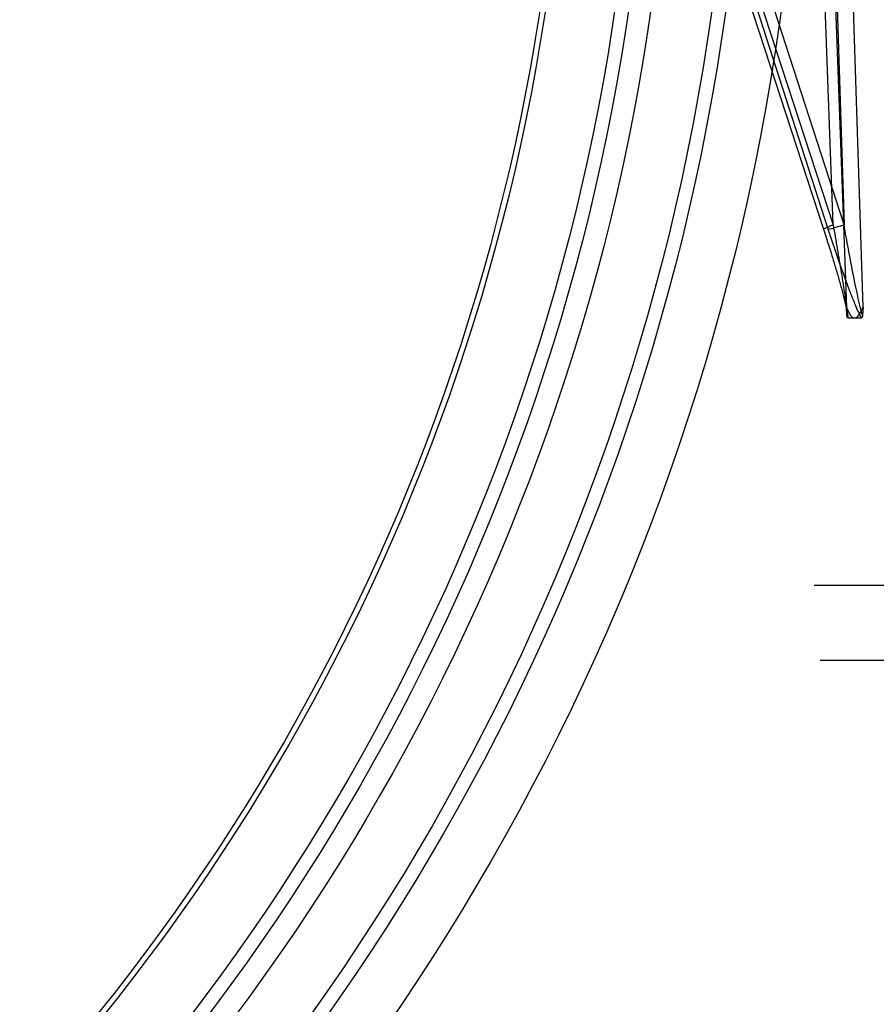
# Model space of a CAD drawing. Header units: millimetres. Extents: x 0 to 297, y 0 to 210.
# Tile 225 of 256: x 57.978 to 58.228, y 159.995 to 160.282. Entities that reach past the tile are written whole.
import ezdxf

# ---------------------------------------------------------------- set-up
doc = ezdxf.new("R2010")
doc.units = ezdxf.units.MM
doc.header["$LTSCALE"] = 16.335
doc.layers.get('0').update_dxf_attribs({"linetype": 'CONTINUOUS'})
doc.layers.add('AXES_REF', color=7, linetype='CONTINUOUS')
doc.layers.add('INTFCLR_144815', color=7, linetype='CONTINUOUS')

msp = doc.modelspace()

# ---------------------------------------------------------------- linework, layer by layer
at = {"color": 7, "linetype": 'Continuous'}
for centre, radius in [((57.52239940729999, 154.539298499), 7.756662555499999), ((57.52239940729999, 154.539298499), 7.756), ((57.52239940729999, 154.539298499), 7.706331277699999), ((57.52239940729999, 160.377698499), 0.684), ((57.52239940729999, 160.377698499), 0.6679999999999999), ((57.52239940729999, 160.377698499), 0.6464), ((57.52239940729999, 160.377698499), 0.64), ((57.52239940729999, 160.377698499), 0.636), ((57.52239940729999, 160.377698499), 0.616), ((57.52239940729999, 160.377698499), 0.6144)]:
    msp.add_circle(centre, radius, dxfattribs=at)
at = {"color": 9, "linetype": 'Continuous'}
msp.add_circle((57.52239940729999, 160.377698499), 0.664, dxfattribs=at)
at = {"color": 7, "linetype": 'Continuous'}
msp.add_arc((57.52239940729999, 154.539298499), 7.68, 278.2771290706, 261.7228709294, dxfattribs=at)
at = {"layer": 'AXES_REF', "color": 9, "linetype": 'Continuous'}
msp.add_circle((57.52239940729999, 154.539298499), 7.075609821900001, dxfattribs=at)
at = {"layer": 'INTFCLR_144815', "color": 9, "linetype": 'Continuous'}
for p, q in [((58.10423452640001, 160.55256341), (58.2125144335, 160.2211820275)), ((58.2139069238, 160.2211820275), (58.10692809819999, 160.55256341)), ((58.1078360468, 160.551333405), (58.215312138, 160.2224120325)), ((58.2185041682, 160.2224120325), (58.1123195, 160.551333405)), ((58.215312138, 160.2224120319), (58.2036744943, 160.5474730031)), ((58.2066914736, 160.547577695), (58.2191872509, 160.1984476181)), ((58.20814279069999, 160.5474730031), (58.2185041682, 160.2224120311)), ((58.22404767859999, 160.1984475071), (58.21291345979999, 160.5475776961)), ((58.215312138, 160.2224120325), (58.2124098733, 160.2212046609)), ((58.2124098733, 160.2212046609), (58.2125144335, 160.2211820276))]:
    msp.add_line(p, q, dxfattribs=at)
at = {"layer": 'INTFCLR_144815', "color": 6, "linetype": 'Continuous'}
for p, q in [((58.2193565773, 160.1960632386), (58.2191871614, 160.1984476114)), ((58.2240476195, 160.1984476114), (58.2238782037, 160.1960632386)), ((58.2193571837, 160.1960493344), (58.2193566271, 160.1960630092)), ((58.2193584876, 160.1960207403), (58.219357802, 160.196035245)), ((58.21936008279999, 160.1959904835), (58.2193592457, 160.1960058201)), ((58.2238686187, 160.1959024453), (58.22386774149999, 160.1958920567)), ((58.2238702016, 160.1959224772), (58.22386943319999, 160.1959125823)), ((58.2238715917, 160.195941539), (58.2238709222, 160.1959321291)), ((58.2238728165, 160.1959596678), (58.2238722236, 160.1959507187)), ((58.2196396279, 160.1952984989), (58.22359515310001, 160.1952984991)), ((58.2097926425, 160.117378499), (58.2349256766, 160.1173784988)), ((59.2657422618, 160.0954764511), (58.21150388, 160.0954764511))]:
    msp.add_line(p, q, dxfattribs=at)
for points in [[(58.2196396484, 160.1952984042), (58.2196245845, 160.1952991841), (58.2196100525, 160.1953015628), (58.2195960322, 160.1953054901), (58.2195824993, 160.1953109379), (58.21956944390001, 160.195317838), (58.21955686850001, 160.1953260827), (58.2195447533, 160.1953356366), (58.2195330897, 160.195346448), (58.2195218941, 160.1953583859), (58.219511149, 160.1953714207), (58.2195008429, 160.1953855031), (58.2194909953, 160.195400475), (58.2194815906, 160.1954162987), (58.2194726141, 160.1954329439), (58.2194640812, 160.1954502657), (58.2194559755, 160.1954682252), (58.21944828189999, 160.1954868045), (58.219441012, 160.1955058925), (58.2194341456, 160.1955254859), (58.2194276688, 160.195545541), (58.2194215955, 160.1955658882), (58.2194159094, 160.1955865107), (58.2194105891, 160.1956073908), (58.2194056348, 160.1956283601), (58.2194010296, 160.1956494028), (58.2193967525, 160.1956705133), (58.21939279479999, 160.1956915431), (58.21938913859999, 160.1957124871), (58.2193857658, 160.1957333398), (58.2193826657, 160.1957539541), (58.21937982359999, 160.1957743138), (58.2193772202, 160.195794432), (58.2193748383, 160.1958142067), (58.2193726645, 160.1958336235), (58.2193706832, 160.1958526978), (58.219368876, 160.1958713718), (58.2193672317, 160.1958896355), (58.219365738, 160.1959075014), (58.2193643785, 160.1959249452), (58.219363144, 160.1959419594), (58.219362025, 160.1959585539), (58.21936100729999, 160.1959747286)], [(58.2238636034, 160.1958479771), (58.223862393, 160.195836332), (58.2238610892, 160.1958244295), (58.22385969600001, 160.1958122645), (58.2238582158, 160.1957998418), (58.2238566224, 160.195787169), (58.2238549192, 160.1957742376), (58.2238531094, 160.1957610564), (58.223851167, 160.1957476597), (58.2238490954, 160.1957340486), (58.223846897, 160.1957202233), (58.22384454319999, 160.1957062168), (58.2238420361, 160.1956920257), (58.2238393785, 160.1956776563), (58.2238365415, 160.1956631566), (58.22383352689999, 160.1956485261), (58.22383033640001, 160.1956337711), (58.2238269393, 160.1956189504), (58.223823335, 160.1956040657), (58.22381952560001, 160.195589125), (58.2238154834, 160.195574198), (58.2238112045, 160.1955592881), (58.2238066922, 160.1955444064), (58.2238019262, 160.1955296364), (58.2237969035, 160.195514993), (58.2237916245, 160.1955004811), (58.2237860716, 160.1954861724), (58.2237802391, 160.1954720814), (58.223774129, 160.1954582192), (58.2237677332, 160.1954446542), (58.2237610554, 160.1954313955), (58.2237540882, 160.1954184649), (58.2237468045, 160.1954059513), (58.2237391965, 160.1953938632), (58.223731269, 160.1953822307), (58.2237230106, 160.195371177), (58.223714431, 160.1953607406), (58.2237055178, 160.195350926), (58.223696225, 160.1953418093), (58.2236865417, 160.195333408), (58.2236764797, 160.1953257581), (58.2236660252, 160.195318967), (58.2236551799, 160.1953130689), (58.2236439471, 160.1953080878), (58.22363231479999, 160.195304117), (58.2236202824, 160.1953012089), (58.22360786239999, 160.1952993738), (58.22359506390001, 160.195298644)], [(58.2238668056, 160.195881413), (58.2238658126, 160.1958705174), (58.2238647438, 160.1958593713)], [(58.2238764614, 160.1960235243), (58.2238743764, 160.1959851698), (58.2238738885, 160.1959768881)], [(58.2238781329, 160.1960633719), (58.2238780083, 160.1960571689), (58.2238778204, 160.1960507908), (58.2238775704, 160.1960442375), (58.22387724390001, 160.1960375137)]]:
    msp.add_lwpolyline(points, dxfattribs=at)
at = {"layer": 'INTFCLR_144815', "color": 9, "linetype": 'Continuous'}
for points, knots in [([(58.2185041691, 160.2224120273), (58.2180322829, 160.222250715), (58.217078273, 160.2219325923), (58.2155542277, 160.2215268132), (58.2144920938, 160.2211618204), (58.21390692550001, 160.2211820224)], [0, 0, 0, 0, 0.3139893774, 0.6313467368, 1, 1, 1, 1]), ([(58.215312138, 160.2224120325), (58.2157305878, 160.2200942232), (58.2163432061, 160.2166202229), (58.2171259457, 160.2119972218), (58.2176887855, 160.2085629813), (58.2182227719, 160.2051701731), (58.2186366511, 160.2023751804), (58.2189393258, 160.2001851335), (58.2191740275, 160.1982737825), (58.2193402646, 160.1969057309), (58.2193566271, 160.1960630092)], [0, 0, 0, 0, 0.26497379, 0.3968563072, 0.5274972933, 0.6564868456, 0.7832435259, 0.845380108, 0.9051742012, 1, 1, 1, 1]), ([(58.2238781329, 160.1960633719), (58.2235998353, 160.1968834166), (58.2232726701, 160.1982551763), (58.2228237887, 160.2001674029), (58.2223431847, 160.2023555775), (58.2217564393, 160.2051566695), (58.2208450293, 160.2097130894), (58.2197499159, 160.2154704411), (58.2189137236, 160.2200930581), (58.2185041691, 160.2224120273)], [0, 0, 0, 0, 0.09657963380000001, 0.1569130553, 0.2191549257, 0.3464018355, 0.4760971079, 0.7373714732, 1, 1, 1, 1]), ([(58.2125144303, 160.2211820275), (58.21326663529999, 160.2188799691), (58.21436596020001, 160.2154263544), (58.2157661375, 160.2108216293), (58.2167682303, 160.2074034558), (58.2177134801, 160.2040261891), (58.2184423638, 160.2012411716), (58.2189669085, 160.1990571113), (58.21935048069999, 160.1972726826), (58.2195835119, 160.1960241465), (58.2196396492, 160.1952984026)], [0, 0, 0, 0, 0.2703740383, 0.404600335, 0.5373063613, 0.6680337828, 0.7961096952, 0.8586947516, 0.9187358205, 1, 1, 1, 1]), ([(58.2235950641, 160.1952986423), (58.2229140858, 160.1964882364), (58.2221454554, 160.1982977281), (58.2209420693, 160.2012089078), (58.2198625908, 160.2040002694), (58.21818552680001, 160.2085321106), (58.2161814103, 160.2142599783), (58.2146531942, 160.2188703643), (58.2139069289, 160.2211820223)], [0, 0, 0, 0, 0.1486760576, 0.2123721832, 0.3418561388, 0.4731908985, 0.7365222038, 1, 1, 1, 1])]:
    msp.add_open_spline(points, degree=3, knots=knots, dxfattribs=at)
at = {"layer": 'INTFCLR_144815', "color": 7, "linetype": 'Continuous'}
for points, knots in [([(58.2191871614, 160.1984476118), (58.2193468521, 160.1980367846), (58.2198439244, 160.1968829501), (58.2207121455, 160.1952894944), (58.2216173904, 160.1952984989)], [0, 0, 0, 0, 0.3274531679, 1, 1, 1, 1]), ([(58.2191871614, 160.1984476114), (58.2193469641, 160.1980367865), (58.21984385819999, 160.1968828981), (58.2207121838, 160.1952894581), (58.2216173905, 160.195298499)], [0, 0, 0, 0, 0.3274815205, 1, 1, 1, 1]), ([(58.2216173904, 160.1952984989), (58.2222045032, 160.1952961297), (58.2232886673, 160.1965388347), (58.2237653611, 160.1977248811), (58.2240476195, 160.1984476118)], [0, 0, 0, 0, 0.4307506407, 1, 1, 1, 1])]:
    msp.add_open_spline(points, degree=3, knots=knots, dxfattribs=at)

doc.saveas('drawing.dxf')
